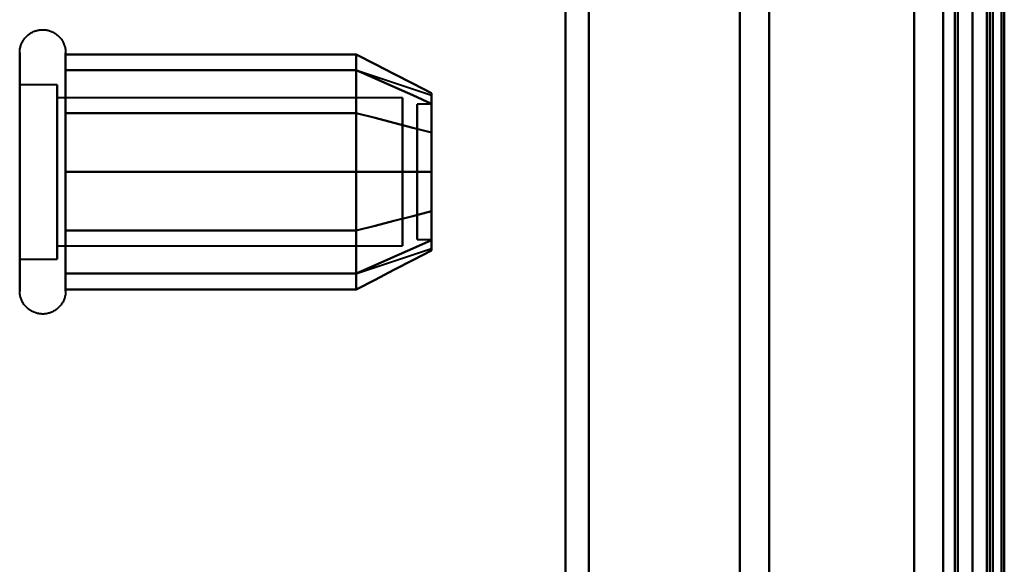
# Model space of a CAD drawing. Header units: millimetres. Extents: x -1087 to 1688, y -120 to 1046.
# Tile 9 of 78: x -583 to -549, y 219 to 238. Entities that reach past the tile are written whole.
import ezdxf

# ---------------------------------------------------------------- set-up
doc = ezdxf.new("R2010")
doc.units = ezdxf.units.MM
doc.layers.add('G-IMPT', color=8, linetype='Continuous', lineweight=40)

# ---------------------------------------------------------------- blocks, each defined once
blk = doc.blocks.new('NEXA 1000 CALQUES_dwg-755156-Arrière')
at = {"layer": 'G-IMPT'}
for p, q in [((-550, 937.772), (-550, 128.972)), ((-550, 129.472), (-550, 937.272)), ((-550, 184.868), (-550, 514.872)), ((-549.3, 514.872), (-549.3, 184.868)), ((-549.3, 184.868), (-549.3, 514.872)), ((-564, 501.872), (-564, 196.883)), ((-564, 196.883), (-564, 501.872)), ((-549.3, 501.877), (-549.3, 171.872)), ((-549.3, 171.872), (-549.3, 501.877)), ((-563.198, 197.429), (-563.198, 501.281)), ((-563.198, 501.281), (-563.198, 197.429)), ((-558, 500.872), (-558, 197.807)), ((-558, 197.807), (-558, 500.872)), ((-551, 500.872), (-551, 197.807)), ((-556.99, 500.246), (-556.99, 198.386)), ((-556.99, 198.386), (-556.99, 500.246)), ((-564, 489.862), (-564, 184.872)), ((-564, 184.872), (-564, 489.862)), ((-563.198, 185.464), (-563.198, 489.315)), ((-563.198, 489.315), (-563.198, 185.464)), ((-558, 488.938), (-558, 185.872)), ((-558, 185.872), (-558, 488.938)), ((-551, 488.938), (-551, 185.872)), ((-549.3, 186.498), (-549.3, 488.359)), ((-551, 185.872), (-551, 403.514)), ((-549.3, 403.275), (-549.3, 186.498)), ((-549.3, 198.386), (-549.3, 403.275)), ((-550.5, 184.872), (-550.5, 343.372)), ((-550.5, 343.372), (-550.5, 184.872)), ((-550, 171.872), (-550, 343.372)), ((-550, 184.872), (-550, 343.372)), ((-550, 343.372), (-550, 184.872)), ((-550, 343.372), (-550, 171.872)), ((-556.99, 283.47), (-556.99, 186.498)), ((-556.99, 186.498), (-556.99, 283.47)), ((-582.785, 234.422), (-582.785, 236.472)), ((-582.785, 234.422), (-582.785, 236.472)), ((-581.204, 236.472), (-581.204, 234.422)), ((-581.204, 236.472), (-581.204, 234.422)), ((-582.785, 228.272), (-582.785, 235.923)), ((-582.785, 230.322), (-582.785, 235.923)), ((-581.204, 235.923), (-581.204, 228.272)), ((-581.204, 235.923), (-581.204, 230.322)), ((-571.189, 235.867), (-568.611, 235.008)), ((-581.5, 235.372), (-582.785, 235.372)), ((-581.5, 235.372), (-582.785, 235.372)), ((-581.5, 233.872), (-581.5, 235.372)), ((-581.5, 235.372), (-581.5, 229.774)), ((-581.5, 233.872), (-581.5, 235.372)), ((-581.5, 235.372), (-581.5, 230.872)), ((-581.5, 230.872), (-581.5, 234.97)), ((-581.5, 234.97), (-581.5, 229.372)), ((-581.5, 229.372), (-581.5, 234.97)), ((-569.611, 234.921), (-581.5, 234.921)), ((-569.611, 234.921), (-581.5, 234.921)), ((-581.5, 234.921), (-581.5, 230.165)), ((-581.5, 230.165), (-581.5, 234.921)), ((-581.5, 231.098), (-581.5, 234.921)), ((-581.5, 234.921), (-581.5, 231.098)), ((-569.611, 234.921), (-569.611, 230.165)), ((-569.611, 230.165), (-569.611, 234.921)), ((-569.611, 231.098), (-569.611, 234.921)), ((-569.611, 234.921), (-569.611, 231.098)), ((-581.5, 234.579), (-581.5, 229.824)), ((-581.5, 229.824), (-581.5, 234.579)), ((-569.611, 234.579), (-569.611, 229.824)), ((-569.611, 229.824), (-569.611, 234.579)), ((-568.611, 234.702), (-569.111, 234.702)), ((-568.611, 234.702), (-569.111, 234.702)), ((-569.111, 234.702), (-569.111, 230.054)), ((-569.111, 230.054), (-569.111, 234.702)), ((-569.111, 230.248), (-569.111, 234.702)), ((-569.111, 234.702), (-569.111, 230.248)), ((-569.111, 234.691), (-569.111, 230.042)), ((-569.111, 230.042), (-569.111, 234.691)), ((-569.111, 230.042), (-569.111, 234.496)), ((-569.111, 234.496), (-569.111, 230.042)), ((-568.611, 234.702), (-568.611, 230.054)), ((-568.611, 230.054), (-568.611, 234.702)), ((-568.611, 234.702), (-568.611, 230.248)), ((-568.611, 230.248), (-568.611, 234.702)), ((-568.611, 234.691), (-568.611, 230.042)), ((-568.611, 230.042), (-568.611, 234.691)), ((-568.611, 234.496), (-568.611, 230.042)), ((-568.611, 230.042), (-568.611, 234.496)), ((-582.785, 228.822), (-582.785, 234.422)), ((-582.785, 228.272), (-582.785, 234.422)), ((-581.204, 234.422), (-581.204, 228.822)), ((-581.204, 234.422), (-581.204, 228.272)), ((-581.5, 229.372), (-581.5, 233.872)), ((-581.5, 229.774), (-581.5, 233.872)), ((-581.5, 233.872), (-581.5, 229.372)), ((-581.5, 229.824), (-581.5, 233.646)), ((-581.5, 233.646), (-581.5, 229.824)), ((-569.611, 229.824), (-569.611, 233.646)), ((-569.611, 233.646), (-569.611, 229.824)), ((-581.5, 229.824), (-569.611, 229.824)), ((-581.5, 229.824), (-569.611, 229.824)), ((-569.111, 230.042), (-568.611, 230.042)), ((-569.111, 230.042), (-568.611, 230.042)), ((-571.189, 228.877), (-568.611, 229.737)), ((-582.785, 229.372), (-581.5, 229.372)), ((-582.785, 229.372), (-581.5, 229.372))]:
    blk.add_line(p, q, dxfattribs=at)
at = {"layer": 'G-IMPT', "flags": 128}
for points in [[(-552, 937.772), (-552, 735.572), (-552, 533.372), (-552, 331.172), (-552, 128.972)], [(-552, 128.972), (-552, 331.172), (-552, 533.372), (-552, 735.572), (-552, 937.772)], [(-552, 937.772), (-552, 735.572), (-552, 533.372), (-552, 331.172), (-552, 128.972)], [(-552, 128.972), (-552, 331.172), (-552, 533.372), (-552, 735.572), (-552, 937.772)], [(-550, 937.772), (-550, 735.572), (-550, 533.372), (-550, 331.172), (-550, 128.972)], [(-550, 128.972), (-550, 331.172), (-550, 533.372), (-550, 735.572), (-550, 937.772)], [(-549.5, 937.772), (-549.5, 735.572), (-549.5, 533.372), (-549.5, 331.172), (-549.5, 128.972)], [(-549.4, 937.772), (-549.4, 735.572), (-549.4, 533.372), (-549.4, 331.172), (-549.4, 128.972)], [(-549.4, 128.972), (-549.4, 331.172), (-549.4, 533.372), (-549.4, 735.572), (-549.4, 937.772)], [(-549.4, 128.972), (-549.4, 331.172), (-549.4, 533.372), (-549.4, 735.572), (-549.4, 937.772)], [(-552, 937.272), (-552, 735.322), (-552, 533.372), (-552, 331.422), (-552, 129.472)], [(-552, 129.472), (-552, 331.422), (-552, 533.372), (-552, 735.322), (-552, 937.272)], [(-552, 937.272), (-552, 735.322), (-552, 533.372), (-552, 331.422), (-552, 129.472)], [(-552, 129.472), (-552, 331.422), (-552, 533.372), (-552, 735.322), (-552, 937.272)], [(-550.6, 129.472), (-550.6, 331.422), (-550.6, 533.372), (-550.6, 735.322), (-550.6, 937.272)], [(-550.6, 937.272), (-550.6, 735.322), (-550.6, 533.372), (-550.6, 331.422), (-550.6, 129.472)], [(-550.6, 129.472), (-550.6, 331.422), (-550.6, 533.372), (-550.6, 735.322), (-550.6, 937.272)], [(-550.6, 129.472), (-550.6, 331.422), (-550.6, 533.372), (-550.6, 735.322), (-550.6, 937.272)], [(-550.6, 937.272), (-550.6, 735.322), (-550.6, 533.372), (-550.6, 331.422), (-550.6, 129.472)], [(-550.6, 937.272), (-550.6, 735.322), (-550.6, 533.372), (-550.6, 331.422), (-550.6, 129.472)], [(-550.5, 129.472), (-550.5, 331.422), (-550.5, 533.372), (-550.5, 735.322), (-550.5, 937.272)], [(-550.5, 937.272), (-550.5, 735.322), (-550.5, 533.372), (-550.5, 331.422), (-550.5, 129.472)], [(-550, 129.472), (-550, 331.422), (-550, 533.372), (-550, 735.322), (-550, 937.272)], [(-550, 937.272), (-550, 735.322), (-550, 533.372), (-550, 331.422), (-550, 129.472)], [(-550, 937.272), (-550, 743.297), (-550, 549.322), (-550, 355.347), (-550, 161.372)], [(-550, 129.472), (-550, 331.422), (-550, 533.372), (-550, 735.322), (-550, 937.272)], [(-550, 161.372), (-550, 355.347), (-550, 549.322), (-550, 743.297), (-550, 937.272)], [(-550, 937.272), (-550, 735.322), (-550, 533.372), (-550, 331.422), (-550, 129.472)], [(-549.5, 937.272), (-549.5, 735.322), (-549.5, 533.372), (-549.5, 331.422), (-549.5, 129.472)], [(-549.5, 129.472), (-549.5, 331.422), (-549.5, 533.372), (-549.5, 735.322), (-549.5, 937.272)], [(-549.5, 937.272), (-549.5, 735.322), (-549.5, 533.372), (-549.5, 331.422), (-549.5, 129.472)], [(-549.5, 129.472), (-549.5, 331.422), (-549.5, 533.372), (-549.5, 735.322), (-549.5, 937.272)], [(-549.5, 129.472), (-549.5, 331.422), (-549.5, 533.372), (-549.5, 735.322), (-549.5, 937.272)], [(-549.5, 937.272), (-549.5, 735.322), (-549.5, 533.372), (-549.5, 331.422), (-549.5, 129.472)], [(-549, 129.372), (-549, 331.372), (-549, 533.372), (-549, 735.372), (-549, 937.372)], [(-549, 937.372), (-549, 735.372), (-549, 533.372), (-549, 331.372), (-549, 129.372)], [(-549, 129.472), (-549, 331.422), (-549, 533.372), (-549, 735.322), (-549, 937.272)], [(-549, 937.272), (-549, 735.322), (-549, 533.372), (-549, 331.422), (-549, 129.472)], [(-548.9, 937.272), (-548.9, 743.297), (-548.9, 549.322), (-548.9, 355.347), (-548.9, 161.372)], [(-548.9, 161.372), (-548.9, 355.347), (-548.9, 549.322), (-548.9, 743.297), (-548.9, 937.272)], [(-582.785, 236.472), (-582.785, 236.504), (-582.783, 236.535), (-582.779, 236.567), (-582.775, 236.598), (-582.769, 236.629), (-582.762, 236.66), (-582.754, 236.691), (-582.745, 236.721), (-582.734, 236.751), (-582.723, 236.78), (-582.71, 236.809), (-582.696, 236.837), (-582.681, 236.865), (-582.664, 236.892), (-582.647, 236.919), (-582.629, 236.944), (-582.609, 236.969), (-582.589, 236.993), (-582.568, 237.017), (-582.545, 237.039), (-582.522, 237.061), (-582.498, 237.082), (-582.474, 237.101), (-582.448, 237.12), (-582.422, 237.137), (-582.395, 237.154), (-582.367, 237.169), (-582.339, 237.184), (-582.31, 237.197), (-582.281, 237.209), (-582.251, 237.22), (-582.221, 237.23), (-582.191, 237.238), (-582.16, 237.245), (-582.129, 237.251), (-582.098, 237.256), (-582.066, 237.259), (-582.035, 237.262), (-582.003, 237.263), (-581.972, 237.262), (-581.94, 237.261), (-581.909, 237.258), (-581.877, 237.254), (-581.846, 237.249), (-581.815, 237.242), (-581.784, 237.234), (-581.754, 237.225), (-581.724, 237.215), (-581.695, 237.204), (-581.666, 237.191), (-581.637, 237.177), (-581.609, 237.162), (-581.582, 237.146), (-581.555, 237.129), (-581.53, 237.111), (-581.504, 237.092), (-581.48, 237.072), (-581.456, 237.051), (-581.434, 237.029), (-581.412, 237.006), (-581.391, 236.982), (-581.371, 236.958), (-581.352, 236.933), (-581.334, 236.907), (-581.317, 236.88), (-581.302, 236.852), (-581.287, 236.824), (-581.273, 236.796), (-581.261, 236.767), (-581.25, 236.737), (-581.24, 236.707), (-581.231, 236.677), (-581.224, 236.646), (-581.217, 236.615), (-581.212, 236.584), (-581.208, 236.552), (-581.206, 236.521), (-581.204, 236.489), (-581.204, 236.472)], [(-582.785, 236.472), (-582.785, 236.504), (-582.783, 236.535), (-582.779, 236.567), (-582.775, 236.598), (-582.769, 236.629), (-582.762, 236.66), (-582.754, 236.691), (-582.745, 236.721), (-582.734, 236.751), (-582.723, 236.78), (-582.71, 236.809), (-582.696, 236.837), (-582.681, 236.865), (-582.664, 236.892), (-582.647, 236.919), (-582.629, 236.944), (-582.609, 236.969), (-582.589, 236.993), (-582.568, 237.017), (-582.545, 237.039), (-582.522, 237.061), (-582.498, 237.082), (-582.474, 237.101), (-582.448, 237.12), (-582.422, 237.137), (-582.395, 237.154), (-582.367, 237.169), (-582.339, 237.184), (-582.31, 237.197), (-582.281, 237.209), (-582.251, 237.22), (-582.221, 237.23), (-582.191, 237.238), (-582.16, 237.245), (-582.129, 237.251), (-582.098, 237.256), (-582.066, 237.259), (-582.035, 237.262), (-582.003, 237.263), (-581.972, 237.262), (-581.94, 237.261), (-581.909, 237.258), (-581.877, 237.254), (-581.846, 237.249), (-581.815, 237.242), (-581.784, 237.234), (-581.754, 237.225), (-581.724, 237.215), (-581.695, 237.204), (-581.666, 237.191), (-581.637, 237.177), (-581.609, 237.162), (-581.582, 237.146), (-581.555, 237.129), (-581.53, 237.111), (-581.504, 237.092), (-581.48, 237.072), (-581.456, 237.051), (-581.434, 237.029), (-581.412, 237.006), (-581.391, 236.982), (-581.371, 236.958), (-581.352, 236.933), (-581.334, 236.907), (-581.317, 236.88), (-581.302, 236.852), (-581.287, 236.824), (-581.273, 236.796), (-581.261, 236.767), (-581.25, 236.737), (-581.24, 236.707), (-581.231, 236.677), (-581.224, 236.646), (-581.217, 236.615), (-581.212, 236.584), (-581.208, 236.552), (-581.206, 236.521), (-581.204, 236.489), (-581.204, 236.472)], [(-582.785, 236.472), (-582.785, 236.469), (-582.785, 236.459), (-582.785, 236.443), (-582.785, 236.42), (-582.785, 236.391), (-582.785, 236.355), (-582.785, 236.313), (-582.785, 236.264), (-582.785, 236.209), (-582.785, 236.149), (-582.785, 236.082), (-582.785, 236.009), (-582.785, 235.93), (-582.785, 235.846), (-582.785, 235.756), (-582.785, 235.661), (-582.785, 235.56), (-582.785, 235.455), (-582.785, 235.344), (-582.785, 235.229), (-582.785, 235.109), (-582.785, 234.985), (-582.785, 234.856), (-582.785, 234.724), (-582.785, 234.588), (-582.785, 234.448), (-582.785, 234.305), (-582.785, 234.159), (-582.785, 234.01), (-582.785, 233.858), (-582.785, 233.704), (-582.785, 233.548), (-582.785, 233.39), (-582.785, 233.23), (-582.785, 233.069), (-582.785, 232.907), (-582.785, 232.744), (-582.785, 232.58), (-582.785, 232.417), (-582.785, 232.253), (-582.785, 232.089), (-582.785, 231.925), (-582.785, 231.763), (-582.785, 231.601), (-582.785, 231.441), (-582.785, 231.282), (-582.785, 231.125), (-582.785, 230.969), (-582.785, 230.817), (-582.785, 230.666), (-582.785, 230.518), (-582.785, 230.374), (-582.785, 230.232), (-582.785, 230.094), (-582.785, 229.959), (-582.785, 229.829), (-582.785, 229.702), (-582.785, 229.58), (-582.785, 229.462), (-582.785, 229.349), (-582.785, 229.241), (-582.785, 229.137), (-582.785, 229.039), (-582.785, 228.946), (-582.785, 228.859), (-582.785, 228.822)], [(-582.785, 235.923), (-582.785, 236.002), (-582.785, 236.075), (-582.785, 236.143), (-582.785, 236.204), (-582.785, 236.26), (-582.785, 236.309), (-582.785, 236.351), (-582.785, 236.388), (-582.785, 236.418), (-582.785, 236.441), (-582.785, 236.458), (-582.785, 236.468), (-582.785, 236.472)], [(-582.785, 236.472), (-582.785, 236.469), (-582.785, 236.459), (-582.785, 236.443), (-582.785, 236.42), (-582.785, 236.391), (-582.785, 236.355), (-582.785, 236.313), (-582.785, 236.264), (-582.785, 236.209), (-582.785, 236.149), (-582.785, 236.082), (-582.785, 236.009), (-582.785, 235.93), (-582.785, 235.846), (-582.785, 235.756), (-582.785, 235.661), (-582.785, 235.56), (-582.785, 235.455), (-582.785, 235.344), (-582.785, 235.229), (-582.785, 235.109), (-582.785, 234.985), (-582.785, 234.856), (-582.785, 234.724), (-582.785, 234.588), (-582.785, 234.448), (-582.785, 234.305), (-582.785, 234.159), (-582.785, 234.01), (-582.785, 233.858), (-582.785, 233.704), (-582.785, 233.548), (-582.785, 233.39), (-582.785, 233.23), (-582.785, 233.069), (-582.785, 232.907), (-582.785, 232.744), (-582.785, 232.58), (-582.785, 232.417), (-582.785, 232.253), (-582.785, 232.089), (-582.785, 231.925), (-582.785, 231.763), (-582.785, 231.601), (-582.785, 231.441), (-582.785, 231.282), (-582.785, 231.125), (-582.785, 230.969), (-582.785, 230.817), (-582.785, 230.666), (-582.785, 230.518), (-582.785, 230.374), (-582.785, 230.322)], [(-582.785, 234.422), (-582.785, 234.563), (-582.785, 234.7), (-582.785, 234.833), (-582.785, 234.962), (-582.785, 235.087), (-582.785, 235.208), (-582.785, 235.324), (-582.785, 235.435), (-582.785, 235.542), (-582.785, 235.643), (-582.785, 235.739), (-582.785, 235.83), (-582.785, 235.916), (-582.785, 235.995), (-582.785, 236.069), (-582.785, 236.137), (-582.785, 236.199), (-582.785, 236.255), (-582.785, 236.304), (-582.785, 236.348), (-582.785, 236.385), (-582.785, 236.415), (-582.785, 236.439), (-582.785, 236.457), (-582.785, 236.468), (-582.785, 236.472)], [(-581.204, 236.472), (-581.204, 236.469), (-581.204, 236.459), (-581.204, 236.443), (-581.204, 236.42), (-581.204, 236.391), (-581.204, 236.355), (-581.204, 236.313), (-581.204, 236.264), (-581.204, 236.209), (-581.204, 236.149), (-581.204, 236.082), (-581.204, 236.009), (-581.204, 235.93), (-581.204, 235.923)], [(-581.204, 228.822), (-581.204, 228.906), (-581.204, 228.997), (-581.204, 229.093), (-581.204, 229.194), (-581.204, 229.3), (-581.204, 229.411), (-581.204, 229.526), (-581.204, 229.647), (-581.204, 229.771), (-581.204, 229.9), (-581.204, 230.033), (-581.204, 230.169), (-581.204, 230.31), (-581.204, 230.453), (-581.204, 230.599), (-581.204, 230.749), (-581.204, 230.9), (-581.204, 231.055), (-581.204, 231.211), (-581.204, 231.369), (-581.204, 231.529), (-581.204, 231.69), (-581.204, 231.852), (-581.204, 232.015), (-581.204, 232.179), (-581.204, 232.343), (-581.204, 232.507), (-581.204, 232.671), (-581.204, 232.834), (-581.204, 232.996), (-581.204, 233.158), (-581.204, 233.318), (-581.204, 233.477), (-581.204, 233.634), (-581.204, 233.789), (-581.204, 233.942), (-581.204, 234.092), (-581.204, 234.239), (-581.204, 234.384), (-581.204, 234.525), (-581.204, 234.663), (-581.204, 234.797), (-581.204, 234.927), (-581.204, 235.054), (-581.204, 235.175), (-581.204, 235.293), (-581.204, 235.406), (-581.204, 235.513), (-581.204, 235.616), (-581.204, 235.714), (-581.204, 235.806), (-581.204, 235.893), (-581.204, 235.974), (-581.204, 236.05), (-581.204, 236.119), (-581.204, 236.183), (-581.204, 236.24), (-581.204, 236.292), (-581.204, 236.337), (-581.204, 236.375), (-581.204, 236.408), (-581.204, 236.433), (-581.204, 236.453), (-581.204, 236.465), (-581.204, 236.472), (-581.204, 236.472)], [(-581.204, 236.472), (-581.204, 236.469), (-581.204, 236.459), (-581.204, 236.443), (-581.204, 236.42), (-581.204, 236.391), (-581.204, 236.355), (-581.204, 236.313), (-581.204, 236.264), (-581.204, 236.209), (-581.204, 236.149), (-581.204, 236.082), (-581.204, 236.009), (-581.204, 235.93), (-581.204, 235.846), (-581.204, 235.756), (-581.204, 235.661), (-581.204, 235.56), (-581.204, 235.455), (-581.204, 235.344), (-581.204, 235.229), (-581.204, 235.109), (-581.204, 234.985), (-581.204, 234.856), (-581.204, 234.724), (-581.204, 234.588), (-581.204, 234.448), (-581.204, 234.422)], [(-581.204, 230.322), (-581.204, 230.466), (-581.204, 230.613), (-581.204, 230.762), (-581.204, 230.914), (-581.204, 231.069), (-581.204, 231.225), (-581.204, 231.383), (-581.204, 231.543), (-581.204, 231.705), (-581.204, 231.867), (-581.204, 232.03), (-581.204, 232.194), (-581.204, 232.358), (-581.204, 232.522), (-581.204, 232.685), (-581.204, 232.848), (-581.204, 233.011), (-581.204, 233.172), (-581.204, 233.333), (-581.204, 233.491), (-581.204, 233.648), (-581.204, 233.803), (-581.204, 233.955), (-581.204, 234.105), (-581.204, 234.252), (-581.204, 234.397), (-581.204, 234.538), (-581.204, 234.675), (-581.204, 234.809), (-581.204, 234.939), (-581.204, 235.065), (-581.204, 235.186), (-581.204, 235.303), (-581.204, 235.415), (-581.204, 235.523), (-581.204, 235.625), (-581.204, 235.723), (-581.204, 235.814), (-581.204, 235.901), (-581.204, 235.981), (-581.204, 236.056), (-581.204, 236.125), (-581.204, 236.188), (-581.204, 236.245), (-581.204, 236.296), (-581.204, 236.34), (-581.204, 236.378), (-581.204, 236.41), (-581.204, 236.435), (-581.204, 236.454), (-581.204, 236.466), (-581.204, 236.472), (-581.204, 236.472)], [(-571.204, 236.414), (-573.704, 236.414), (-576.204, 236.414), (-578.704, 236.414), (-581.204, 236.414)], [(-581.204, 236.414), (-581.204, 235.909), (-581.204, 235.403), (-581.204, 234.898), (-581.204, 234.393)], [(-581.204, 234.393), (-581.204, 234.898), (-581.204, 235.403), (-581.204, 235.909), (-581.204, 236.414)], [(-581.204, 236.414), (-578.704, 236.414), (-576.204, 236.414), (-573.704, 236.414), (-571.204, 236.414)], [(-571.204, 234.393), (-571.204, 234.898), (-571.204, 235.403), (-571.204, 235.909), (-571.204, 236.414)], [(-571.204, 236.414), (-571.204, 235.909), (-571.204, 235.403), (-571.204, 234.898), (-571.204, 234.393)], [(-571.204, 234.393), (-571.204, 234.898), (-571.204, 235.403), (-571.204, 235.909), (-571.204, 236.414)], [(-571.204, 236.414), (-570.556, 236.081), (-569.908, 235.748), (-569.259, 235.414), (-568.611, 235.081)], [(-568.611, 235.081), (-569.259, 235.414), (-569.908, 235.748), (-570.556, 236.081), (-571.204, 236.414)], [(-571.204, 236.414), (-571.204, 235.909), (-571.204, 235.403), (-571.204, 234.898), (-571.204, 234.393)], [(-582.785, 228.272), (-582.785, 228.276), (-582.785, 228.285), (-582.785, 228.302), (-582.785, 228.325), (-582.785, 228.354), (-582.785, 228.39), (-582.785, 228.432), (-582.785, 228.48), (-582.785, 228.535), (-582.785, 228.596), (-582.785, 228.663), (-582.785, 228.736), (-582.785, 228.814), (-582.785, 228.899), (-582.785, 228.988), (-582.785, 229.084), (-582.785, 229.184), (-582.785, 229.29), (-582.785, 229.4), (-582.785, 229.516), (-582.785, 229.636), (-582.785, 229.76), (-582.785, 229.888), (-582.785, 230.021), (-582.785, 230.157), (-582.785, 230.297), (-582.785, 230.44), (-582.785, 230.586), (-582.785, 230.735), (-582.785, 230.887), (-582.785, 231.041), (-582.785, 231.197), (-582.785, 231.355), (-582.785, 231.514), (-582.785, 231.675), (-582.785, 231.838), (-582.785, 232.001), (-582.785, 232.164), (-582.785, 232.328), (-582.785, 232.492), (-582.785, 232.656), (-582.785, 232.819), (-582.785, 232.982), (-582.785, 233.143), (-582.785, 233.304), (-582.785, 233.463), (-582.785, 233.62), (-582.785, 233.775), (-582.785, 233.928), (-582.785, 234.079), (-582.785, 234.226), (-582.785, 234.371), (-582.785, 234.513), (-582.785, 234.651), (-582.785, 234.785), (-582.785, 234.916), (-582.785, 235.042), (-582.785, 235.165), (-582.785, 235.282), (-582.785, 235.396), (-582.785, 235.504), (-582.785, 235.607), (-582.785, 235.705), (-582.785, 235.798), (-582.785, 235.886), (-582.785, 235.923)], [(-581.204, 235.923), (-581.204, 235.838), (-581.204, 235.748), (-581.204, 235.652), (-581.204, 235.551), (-581.204, 235.445), (-581.204, 235.334), (-581.204, 235.218), (-581.204, 235.098), (-581.204, 234.973), (-581.204, 234.844), (-581.204, 234.712), (-581.204, 234.575), (-581.204, 234.435), (-581.204, 234.292), (-581.204, 234.145), (-581.204, 233.996), (-581.204, 233.844), (-581.204, 233.69), (-581.204, 233.534), (-581.204, 233.376), (-581.204, 233.216), (-581.204, 233.055), (-581.204, 232.892), (-581.204, 232.729), (-581.204, 232.566), (-581.204, 232.402), (-581.204, 232.238), (-581.204, 232.074), (-581.204, 231.911), (-581.204, 231.748), (-581.204, 231.587), (-581.204, 231.426), (-581.204, 231.268), (-581.204, 231.111), (-581.204, 230.956), (-581.204, 230.803), (-581.204, 230.653), (-581.204, 230.505), (-581.204, 230.361), (-581.204, 230.219), (-581.204, 230.082), (-581.204, 229.948), (-581.204, 229.817), (-581.204, 229.691), (-581.204, 229.569), (-581.204, 229.452), (-581.204, 229.339), (-581.204, 229.231), (-581.204, 229.128), (-581.204, 229.031), (-581.204, 228.938), (-581.204, 228.851), (-581.204, 228.77), (-581.204, 228.695), (-581.204, 228.625), (-581.204, 228.562), (-581.204, 228.504), (-581.204, 228.453), (-581.204, 228.408), (-581.204, 228.369), (-581.204, 228.337), (-581.204, 228.311), (-581.204, 228.292), (-581.204, 228.279), (-581.204, 228.273), (-581.204, 228.272)], [(-571.204, 235.872), (-573.704, 235.872), (-576.204, 235.872), (-578.704, 235.872), (-581.204, 235.872)], [(-581.204, 235.872), (-581.204, 234.997), (-581.204, 234.122), (-581.204, 233.247), (-581.204, 232.372)], [(-571.204, 235.872), (-573.704, 235.872), (-576.204, 235.872), (-578.704, 235.872), (-581.204, 235.872)], [(-581.204, 235.872), (-578.704, 235.872), (-576.204, 235.872), (-573.704, 235.872), (-571.204, 235.872)], [(-581.204, 232.372), (-581.204, 233.247), (-581.204, 234.122), (-581.204, 234.997), (-581.204, 235.872)], [(-581.204, 235.872), (-578.704, 235.872), (-576.204, 235.872), (-573.704, 235.872), (-571.204, 235.872)], [(-571.204, 232.372), (-571.204, 233.247), (-571.204, 234.122), (-571.204, 234.997), (-571.204, 235.872)], [(-571.204, 235.872), (-571.204, 234.997), (-571.204, 234.122), (-571.204, 233.247), (-571.204, 232.372)], [(-568.611, 234.718), (-569.259, 235.007), (-569.908, 235.295), (-570.556, 235.584), (-571.204, 235.872)], [(-571.204, 235.872), (-571.204, 234.997), (-571.204, 234.122), (-571.204, 233.247), (-571.204, 232.372)], [(-568.611, 234.718), (-569.259, 235.007), (-569.908, 235.295), (-570.556, 235.584), (-571.204, 235.872)], [(-571.204, 235.872), (-570.556, 235.584), (-569.908, 235.295), (-569.259, 235.007), (-568.611, 234.718)], [(-571.204, 232.372), (-571.204, 233.247), (-571.204, 234.122), (-571.204, 234.997), (-571.204, 235.872)], [(-571.204, 235.872), (-570.556, 235.584), (-569.908, 235.295), (-569.259, 235.007), (-568.611, 234.718)], [(-582.785, 228.272), (-582.785, 228.276), (-582.785, 228.285), (-582.785, 228.302), (-582.785, 228.325), (-582.785, 228.354), (-582.785, 228.39), (-582.785, 228.432), (-582.785, 228.48), (-582.785, 228.535), (-582.785, 228.596), (-582.785, 228.663), (-582.785, 228.736), (-582.785, 228.814), (-582.785, 228.899), (-582.785, 228.988), (-582.785, 229.084), (-582.785, 229.184), (-582.785, 229.29), (-582.785, 229.4), (-582.785, 229.516), (-582.785, 229.636), (-582.785, 229.76), (-582.785, 229.888), (-582.785, 230.021), (-582.785, 230.157), (-582.785, 230.297), (-582.785, 230.44), (-582.785, 230.586), (-582.785, 230.735), (-582.785, 230.887), (-582.785, 231.041), (-582.785, 231.197), (-582.785, 231.355), (-582.785, 231.514), (-582.785, 231.675), (-582.785, 231.838), (-582.785, 232.001), (-582.785, 232.164), (-582.785, 232.328), (-582.785, 232.492), (-582.785, 232.656), (-582.785, 232.819), (-582.785, 232.982), (-582.785, 233.143), (-582.785, 233.304), (-582.785, 233.463), (-582.785, 233.62), (-582.785, 233.775), (-582.785, 233.928), (-582.785, 234.079), (-582.785, 234.226), (-582.785, 234.371), (-582.785, 234.422)], [(-581.204, 234.422), (-581.204, 234.279), (-581.204, 234.132), (-581.204, 233.982), (-581.204, 233.83), (-581.204, 233.676), (-581.204, 233.52), (-581.204, 233.361), (-581.204, 233.201), (-581.204, 233.04), (-581.204, 232.878), (-581.204, 232.715), (-581.204, 232.551), (-581.204, 232.387), (-581.204, 232.223), (-581.204, 232.059), (-581.204, 231.896), (-581.204, 231.734), (-581.204, 231.572), (-581.204, 231.412), (-581.204, 231.253), (-581.204, 231.097), (-581.204, 230.942), (-581.204, 230.789), (-581.204, 230.639), (-581.204, 230.492), (-581.204, 230.348), (-581.204, 230.207), (-581.204, 230.069), (-581.204, 229.936), (-581.204, 229.806), (-581.204, 229.68), (-581.204, 229.558), (-581.204, 229.441), (-581.204, 229.329), (-581.204, 229.222), (-581.204, 229.119), (-581.204, 229.022), (-581.204, 228.93), (-581.204, 228.844), (-581.204, 228.763), (-581.204, 228.688), (-581.204, 228.619), (-581.204, 228.556), (-581.204, 228.499), (-581.204, 228.449), (-581.204, 228.404), (-581.204, 228.366), (-581.204, 228.334), (-581.204, 228.309), (-581.204, 228.291), (-581.204, 228.278), (-581.204, 228.273), (-581.204, 228.272)], [(-581.204, 234.393), (-578.704, 234.393), (-576.204, 234.393), (-573.704, 234.393), (-571.204, 234.393)], [(-571.204, 234.393), (-573.704, 234.393), (-576.204, 234.393), (-578.704, 234.393), (-581.204, 234.393)], [(-581.204, 234.393), (-581.204, 233.383), (-581.204, 232.372), (-581.204, 231.362), (-581.204, 230.352)], [(-581.204, 230.352), (-581.204, 231.362), (-581.204, 232.372), (-581.204, 233.383), (-581.204, 234.393)], [(-581.204, 234.393), (-578.704, 234.393), (-576.204, 234.393), (-573.704, 234.393), (-571.204, 234.393)], [(-571.204, 234.393), (-573.704, 234.393), (-576.204, 234.393), (-578.704, 234.393), (-581.204, 234.393)], [(-571.204, 230.352), (-571.204, 231.362), (-571.204, 232.372), (-571.204, 233.383), (-571.204, 234.393)], [(-571.204, 234.393), (-571.204, 233.383), (-571.204, 232.372), (-571.204, 231.362), (-571.204, 230.352)], [(-568.611, 233.727), (-569.259, 233.893), (-569.908, 234.06), (-570.556, 234.226), (-571.204, 234.393)], [(-571.204, 234.393), (-570.556, 234.226), (-569.908, 234.06), (-569.259, 233.893), (-568.611, 233.727)], [(-568.611, 233.727), (-569.259, 233.893), (-569.908, 234.06), (-570.556, 234.226), (-571.204, 234.393)], [(-571.204, 234.393), (-571.204, 233.383), (-571.204, 232.372), (-571.204, 231.362), (-571.204, 230.352)], [(-571.204, 230.352), (-571.204, 231.362), (-571.204, 232.372), (-571.204, 233.383), (-571.204, 234.393)], [(-571.204, 234.393), (-570.556, 234.226), (-569.908, 234.06), (-569.259, 233.893), (-568.611, 233.727)], [(-581.204, 228.872), (-581.204, 229.747), (-581.204, 230.622), (-581.204, 231.497), (-581.204, 232.372)], [(-581.204, 232.372), (-578.704, 232.372), (-576.204, 232.372), (-573.704, 232.372), (-571.204, 232.372)], [(-571.204, 232.372), (-573.704, 232.372), (-576.204, 232.372), (-578.704, 232.372), (-581.204, 232.372)], [(-581.204, 232.372), (-581.204, 231.497), (-581.204, 230.622), (-581.204, 229.747), (-581.204, 228.872)], [(-581.204, 232.372), (-578.704, 232.372), (-576.204, 232.372), (-573.704, 232.372), (-571.204, 232.372)], [(-571.204, 232.372), (-573.704, 232.372), (-576.204, 232.372), (-578.704, 232.372), (-581.204, 232.372)], [(-571.204, 232.372), (-571.204, 231.497), (-571.204, 230.622), (-571.204, 229.747), (-571.204, 228.872)], [(-571.204, 228.872), (-571.204, 229.747), (-571.204, 230.622), (-571.204, 231.497), (-571.204, 232.372)], [(-571.204, 228.872), (-571.204, 229.747), (-571.204, 230.622), (-571.204, 231.497), (-571.204, 232.372)], [(-571.204, 232.372), (-570.556, 232.372), (-569.908, 232.372), (-569.259, 232.372), (-568.611, 232.372)], [(-568.611, 232.372), (-569.259, 232.372), (-569.908, 232.372), (-570.556, 232.372), (-571.204, 232.372)], [(-571.204, 232.372), (-571.204, 231.497), (-571.204, 230.622), (-571.204, 229.747), (-571.204, 228.872)], [(-571.204, 232.372), (-570.556, 232.372), (-569.908, 232.372), (-569.259, 232.372), (-568.611, 232.372)], [(-568.611, 232.372), (-569.259, 232.372), (-569.908, 232.372), (-570.556, 232.372), (-571.204, 232.372)], [(-571.204, 230.352), (-570.556, 230.518), (-569.908, 230.685), (-569.259, 230.851), (-568.611, 231.018)], [(-568.611, 231.018), (-569.259, 230.851), (-569.908, 230.685), (-570.556, 230.518), (-571.204, 230.352)], [(-571.204, 230.352), (-570.556, 230.518), (-569.908, 230.685), (-569.259, 230.851), (-568.611, 231.018)], [(-568.611, 231.018), (-569.259, 230.851), (-569.908, 230.685), (-570.556, 230.518), (-571.204, 230.352)], [(-582.785, 230.322), (-582.785, 230.182), (-582.785, 230.045), (-582.785, 229.912), (-582.785, 229.783), (-582.785, 229.658), (-582.785, 229.537), (-582.785, 229.421), (-582.785, 229.309), (-582.785, 229.203), (-582.785, 229.101), (-582.785, 229.005), (-582.785, 228.914), (-582.785, 228.829), (-582.785, 228.749), (-582.785, 228.675), (-582.785, 228.608), (-582.785, 228.546), (-582.785, 228.49), (-582.785, 228.44), (-582.785, 228.397), (-582.785, 228.36), (-582.785, 228.329), (-582.785, 228.305), (-582.785, 228.288), (-582.785, 228.277), (-582.785, 228.272)], [(-581.204, 230.352), (-578.704, 230.352), (-576.204, 230.352), (-573.704, 230.352), (-571.204, 230.352)], [(-571.204, 230.352), (-573.704, 230.352), (-576.204, 230.352), (-578.704, 230.352), (-581.204, 230.352)], [(-581.204, 230.352), (-581.204, 229.846), (-581.204, 229.341), (-581.204, 228.836), (-581.204, 228.331)], [(-581.204, 228.331), (-581.204, 228.836), (-581.204, 229.341), (-581.204, 229.846), (-581.204, 230.352)], [(-581.204, 230.352), (-578.704, 230.352), (-576.204, 230.352), (-573.704, 230.352), (-571.204, 230.352)], [(-571.204, 230.352), (-573.704, 230.352), (-576.204, 230.352), (-578.704, 230.352), (-581.204, 230.352)], [(-581.204, 228.272), (-581.204, 228.276), (-581.204, 228.285), (-581.204, 228.302), (-581.204, 228.325), (-581.204, 228.354), (-581.204, 228.39), (-581.204, 228.432), (-581.204, 228.48), (-581.204, 228.535), (-581.204, 228.596), (-581.204, 228.663), (-581.204, 228.736), (-581.204, 228.814), (-581.204, 228.899), (-581.204, 228.988), (-581.204, 229.084), (-581.204, 229.184), (-581.204, 229.29), (-581.204, 229.4), (-581.204, 229.516), (-581.204, 229.636), (-581.204, 229.76), (-581.204, 229.888), (-581.204, 230.021), (-581.204, 230.157), (-581.204, 230.297), (-581.204, 230.322)], [(-571.204, 228.331), (-571.204, 228.836), (-571.204, 229.341), (-571.204, 229.846), (-571.204, 230.352)], [(-571.204, 230.352), (-571.204, 229.846), (-571.204, 229.341), (-571.204, 228.836), (-571.204, 228.331)], [(-571.204, 230.352), (-571.204, 229.846), (-571.204, 229.341), (-571.204, 228.836), (-571.204, 228.331)], [(-571.204, 228.331), (-571.204, 228.836), (-571.204, 229.341), (-571.204, 229.846), (-571.204, 230.352)], [(-568.611, 230.026), (-569.259, 229.738), (-569.908, 229.449), (-570.556, 229.161), (-571.204, 228.872)], [(-568.611, 230.026), (-569.259, 229.738), (-569.908, 229.449), (-570.556, 229.161), (-571.204, 228.872)], [(-571.204, 228.872), (-570.556, 229.161), (-569.908, 229.449), (-569.259, 229.738), (-568.611, 230.026)], [(-571.204, 228.872), (-570.556, 229.161), (-569.908, 229.449), (-569.259, 229.738), (-568.611, 230.026)], [(-571.204, 228.331), (-570.556, 228.664), (-569.908, 228.997), (-569.259, 229.33), (-568.611, 229.663)], [(-568.611, 229.663), (-569.259, 229.33), (-569.908, 228.997), (-570.556, 228.664), (-571.204, 228.331)], [(-582.785, 228.822), (-582.785, 228.742), (-582.785, 228.669), (-582.785, 228.602), (-582.785, 228.54), (-582.785, 228.485), (-582.785, 228.436), (-582.785, 228.393), (-582.785, 228.357), (-582.785, 228.327), (-582.785, 228.304), (-582.785, 228.287), (-582.785, 228.276), (-582.785, 228.272)], [(-571.204, 228.872), (-573.704, 228.872), (-576.204, 228.872), (-578.704, 228.872), (-581.204, 228.872)], [(-571.204, 228.872), (-573.704, 228.872), (-576.204, 228.872), (-578.704, 228.872), (-581.204, 228.872)], [(-581.204, 228.872), (-578.704, 228.872), (-576.204, 228.872), (-573.704, 228.872), (-571.204, 228.872)], [(-581.204, 228.872), (-578.704, 228.872), (-576.204, 228.872), (-573.704, 228.872), (-571.204, 228.872)], [(-581.204, 228.272), (-581.204, 228.276), (-581.204, 228.285), (-581.204, 228.302), (-581.204, 228.325), (-581.204, 228.354), (-581.204, 228.39), (-581.204, 228.432), (-581.204, 228.48), (-581.204, 228.535), (-581.204, 228.596), (-581.204, 228.663), (-581.204, 228.736), (-581.204, 228.814), (-581.204, 228.822)], [(-581.204, 228.272), (-581.205, 228.241), (-581.207, 228.209), (-581.21, 228.178), (-581.214, 228.146), (-581.22, 228.115), (-581.227, 228.084), (-581.235, 228.054), (-581.244, 228.024), (-581.255, 227.994), (-581.267, 227.964), (-581.28, 227.936), (-581.294, 227.907), (-581.309, 227.88), (-581.325, 227.852), (-581.342, 227.826), (-581.361, 227.8), (-581.38, 227.775), (-581.4, 227.751), (-581.422, 227.728), (-581.444, 227.705), (-581.467, 227.684), (-581.491, 227.663), (-581.516, 227.643), (-581.541, 227.625), (-581.568, 227.607), (-581.595, 227.591), (-581.622, 227.575), (-581.65, 227.561), (-581.679, 227.548), (-581.708, 227.536), (-581.738, 227.525), (-581.768, 227.515), (-581.799, 227.507), (-581.829, 227.499), (-581.86, 227.493), (-581.892, 227.489), (-581.923, 227.485), (-581.955, 227.483), (-581.986, 227.482), (-582.018, 227.482), (-582.049, 227.484), (-582.081, 227.487), (-582.112, 227.491), (-582.143, 227.496), (-582.174, 227.503), (-582.205, 227.51), (-582.235, 227.519), (-582.265, 227.53), (-582.295, 227.541), (-582.324, 227.554), (-582.352, 227.567), (-582.38, 227.582), (-582.407, 227.598), (-582.434, 227.615), (-582.46, 227.633), (-582.485, 227.652), (-582.509, 227.672), (-582.533, 227.694), (-582.556, 227.716), (-582.578, 227.738), (-582.598, 227.762), (-582.618, 227.787), (-582.637, 227.812), (-582.655, 227.838), (-582.672, 227.865), (-582.688, 227.892), (-582.702, 227.92), (-582.716, 227.949), (-582.728, 227.978), (-582.739, 228.008), (-582.749, 228.038), (-582.758, 228.068), (-582.766, 228.099), (-582.772, 228.13), (-582.777, 228.161), (-582.781, 228.192), (-582.784, 228.224), (-582.785, 228.255), (-582.785, 228.272)], [(-581.204, 228.272), (-581.205, 228.241), (-581.207, 228.209), (-581.21, 228.178), (-581.214, 228.146), (-581.22, 228.115), (-581.227, 228.084), (-581.235, 228.054), (-581.244, 228.024), (-581.255, 227.994), (-581.267, 227.964), (-581.28, 227.936), (-581.294, 227.907), (-581.309, 227.88), (-581.325, 227.852), (-581.342, 227.826), (-581.361, 227.8), (-581.38, 227.775), (-581.4, 227.751), (-581.422, 227.728), (-581.444, 227.705), (-581.467, 227.684), (-581.491, 227.663), (-581.516, 227.643), (-581.541, 227.625), (-581.568, 227.607), (-581.595, 227.591), (-581.622, 227.575), (-581.65, 227.561), (-581.679, 227.548), (-581.708, 227.536), (-581.738, 227.525), (-581.768, 227.515), (-581.799, 227.507), (-581.829, 227.499), (-581.86, 227.493), (-581.892, 227.489), (-581.923, 227.485), (-581.955, 227.483), (-581.986, 227.482), (-582.018, 227.482), (-582.049, 227.484), (-582.081, 227.487), (-582.112, 227.491), (-582.143, 227.496), (-582.174, 227.503), (-582.205, 227.51), (-582.235, 227.519), (-582.265, 227.53), (-582.295, 227.541), (-582.324, 227.554), (-582.352, 227.567), (-582.38, 227.582), (-582.407, 227.598), (-582.434, 227.615), (-582.46, 227.633), (-582.485, 227.652), (-582.509, 227.672), (-582.533, 227.694), (-582.556, 227.716), (-582.578, 227.738), (-582.598, 227.762), (-582.618, 227.787), (-582.637, 227.812), (-582.655, 227.838), (-582.672, 227.865), (-582.688, 227.892), (-582.702, 227.92), (-582.716, 227.949), (-582.728, 227.978), (-582.739, 228.008), (-582.749, 228.038), (-582.758, 228.068), (-582.766, 228.099), (-582.772, 228.13), (-582.777, 228.161), (-582.781, 228.192), (-582.784, 228.224), (-582.785, 228.255), (-582.785, 228.272)], [(-581.204, 228.331), (-578.704, 228.331), (-576.204, 228.331), (-573.704, 228.331), (-571.204, 228.331)], [(-571.204, 228.331), (-573.704, 228.331), (-576.204, 228.331), (-578.704, 228.331), (-581.204, 228.331)]]:
    blk.add_lwpolyline(points, dxfattribs=at)
at = {"layer": 'G-IMPT'}
for points in [[(-568.611, 235.081), (-568.611, 235.035), (-568.611, 234.739), (-568.611, 234.105), (-568.611, 233.727)], [(-568.611, 233.727), (-568.611, 234.106), (-568.611, 234.74), (-568.611, 235.035), (-568.611, 235.081)], [(-568.611, 233.727), (-568.611, 234.111), (-568.611, 234.738), (-568.611, 235.032), (-568.611, 235.081)], [(-568.611, 235.081), (-568.611, 235.032), (-568.611, 234.739), (-568.611, 234.111), (-568.611, 233.727)], [(-568.611, 234.718), (-568.611, 234.91), (-568.611, 235.008), (-568.611, 235.008)], [(-568.611, 235.008), (-568.611, 235.008), (-568.611, 234.91), (-568.611, 234.718)], [(-568.611, 234.718), (-568.611, 234.911), (-568.611, 235.104), (-568.611, 234.911), (-568.611, 234.718)], [(-568.611, 232.372), (-568.611, 232.836), (-568.611, 233.739), (-568.611, 234.446), (-568.611, 234.718)], [(-568.611, 234.718), (-568.611, 234.446), (-568.611, 233.739), (-568.611, 232.836), (-568.611, 232.372)], [(-568.611, 232.372), (-568.611, 232.844), (-568.611, 233.738), (-568.611, 234.439), (-568.611, 234.718)], [(-568.611, 234.718), (-568.611, 234.439), (-568.611, 233.739), (-568.611, 232.845), (-568.611, 232.372)], [(-568.611, 231.018), (-568.611, 231.443), (-568.611, 232.373), (-568.611, 233.302), (-568.611, 233.727)], [(-568.611, 233.727), (-568.611, 233.302), (-568.611, 232.372), (-568.611, 231.443), (-568.611, 231.018)], [(-568.611, 233.727), (-568.611, 233.293), (-568.611, 232.373), (-568.611, 231.452), (-568.611, 231.018)], [(-568.611, 231.018), (-568.611, 231.451), (-568.611, 232.372), (-568.611, 233.293), (-568.611, 233.727)], [(-568.611, 232.372), (-568.611, 231.908), (-568.611, 231.005), (-568.611, 230.298), (-568.611, 230.026)], [(-568.611, 230.026), (-568.611, 230.299), (-568.611, 231.006), (-568.611, 231.908), (-568.611, 232.372)], [(-568.611, 232.372), (-568.611, 231.9), (-568.611, 231.006), (-568.611, 230.306), (-568.611, 230.026)], [(-568.611, 230.026), (-568.611, 230.305), (-568.611, 231.006), (-568.611, 231.9), (-568.611, 232.372)], [(-568.611, 229.663), (-568.611, 229.71), (-568.611, 230.005), (-568.611, 230.639), (-568.611, 231.018)], [(-568.611, 231.018), (-568.611, 230.639), (-568.611, 230.005), (-568.611, 229.71), (-568.611, 229.663)], [(-568.611, 231.018), (-568.611, 230.634), (-568.611, 230.006), (-568.611, 229.713), (-568.611, 229.663)], [(-568.611, 229.663), (-568.611, 229.713), (-568.611, 230.006), (-568.611, 230.634), (-568.611, 231.018)], [(-568.611, 230.026), (-568.611, 229.834), (-568.611, 229.737), (-568.611, 229.737)], [(-568.611, 229.737), (-568.611, 229.737), (-568.611, 229.834), (-568.611, 230.026)], [(-568.611, 230.026), (-568.611, 229.833), (-568.611, 229.64), (-568.611, 229.833), (-568.611, 230.026)]]:
    blk.add_open_spline(points, degree=3, dxfattribs=at)

msp = doc.modelspace()

# ---------------------------------------------------------------- block references
at = {"layer": 'G-IMPT'}
msp.add_blockref('NEXA 1000 CALQUES_dwg-755156-Arrière', (0, 0), dxfattribs=at)

doc.saveas('drawing.dxf')
